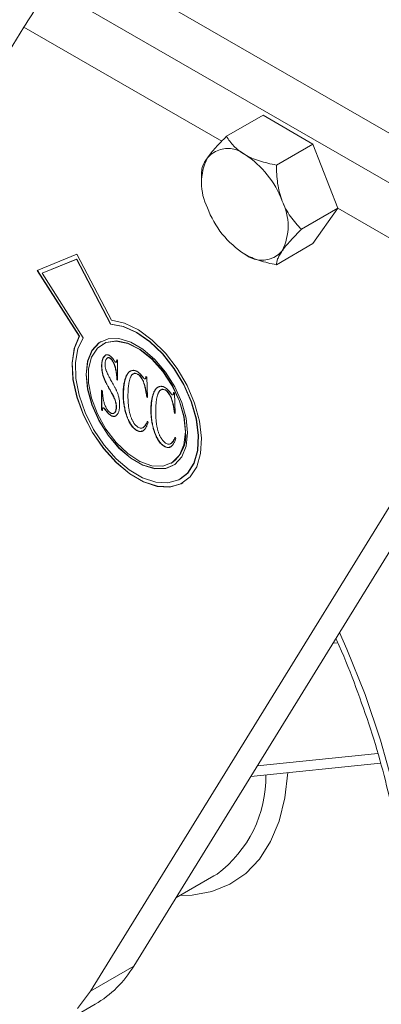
# Model space of a CAD drawing. Header units: inches. Extents: x 0.6 to 16.3, y 0.2 to 11.5.
# Tile 15 of 20: x 12.545 to 13.137, y 7.451 to 9.065. Entities that reach past the tile are written whole.
import ezdxf

# ---------------------------------------------------------------- set-up
doc = ezdxf.new("R2010")
doc.units = ezdxf.units.IN
doc.header["$MEASUREMENT"] = 0

msp = doc.modelspace()

# ---------------------------------------------------------------- linework, layer by layer
at = {"color": 7, "linetype": 'Continuous', "lineweight": 15}
for p, q in [((12.0968938, 9.48699316), (13.46160989, 8.69915933)), ((12.0968938, 9.40533908), (13.46160989, 8.61750525)), ((12.55186292, 9.05281644), (12.03488279, 8.21416514)), ((12.55186292, 9.05281644), (12.87589892, 8.86575444)), ((12.88371628, 8.87388472), (12.94348798, 8.90839018)), ((13.02513764, 8.86125484), (12.94348798, 8.90839018)), ((12.96536594, 8.82674937), (13.02513764, 8.86125484)), ((13.06596247, 8.75603308), (13.02513764, 8.86125484)), ((12.84289145, 8.81579831), (12.84289145, 8.80316843)), ((13.00619077, 8.72152762), (13.06596247, 8.75603308)), ((13.02513764, 8.69794668), (13.06596247, 8.75603308)), ((13.06596247, 8.75603308), (13.35049842, 8.59177398)), ((12.96536594, 8.66344121), (13.02513764, 8.69794668)), ((12.63864627, 8.68075666), (12.57355518, 8.65408654)), ((12.63864627, 8.68075666), (12.69513608, 8.57239203)), ((12.63807544, 8.67246648), (12.58171203, 8.6493724)), ((12.63842899, 8.67267058), (12.58206558, 8.6495765)), ((12.63842899, 8.67267058), (12.63807544, 8.67246648)), ((12.63807544, 8.67246648), (12.6937013, 8.56575918)), ((12.63842899, 8.67267058), (12.69405485, 8.56596328)), ((12.57355518, 8.65408654), (12.64247344, 8.54612191)), ((12.57393871, 8.65424369), (12.64282699, 8.54632602)), ((12.58206558, 8.6495765), (12.58171203, 8.6493724)), ((12.58171203, 8.6493724), (12.6491715, 8.54369304)), ((12.7316613, 7.51400178), (13.42120909, 8.63259438)), ((12.66095063, 7.47318137), (13.35049842, 8.59177398)), ((12.69405485, 8.56596328), (12.6937013, 8.56575918)), ((12.64282699, 8.54632602), (12.64247344, 8.54612191)), ((12.68093356, 8.53333644), (12.68058001, 8.53313234)), ((12.69276352, 8.51071195), (12.69240997, 8.51050785)), ((12.70292671, 8.50357499), (12.70336865, 8.50383012)), ((12.70416688, 8.50765237), (12.70530178, 8.5069972)), ((12.70530178, 8.5069972), (12.70530178, 8.47423353)), ((12.67955251, 8.49747214), (12.67919896, 8.49726804)), ((12.70452043, 8.4750928), (12.70416688, 8.4748887)), ((12.70530178, 8.47423353), (12.70416688, 8.4748887)), ((12.70530178, 8.47464173), (12.70452043, 8.4750928)), ((12.738408, 8.48436195), (12.73805444, 8.48415785)), ((12.75018352, 8.47637056), (12.75062546, 8.47662569)), ((12.75056164, 8.47663299), (12.75094516, 8.47687868)), ((12.75094516, 8.47687868), (12.7505916, 8.47667458)), ((12.7518329, 8.48013536), (12.75296781, 8.47948019)), ((12.75296781, 8.47948019), (12.75410272, 8.44606135)), ((12.67919896, 8.45784925), (12.68033387, 8.45719408)), ((12.67919896, 8.42508558), (12.67919896, 8.45784925)), ((12.67955251, 8.42528968), (12.67955251, 8.45764514)), ((12.78380421, 8.45815528), (12.78345066, 8.45795118)), ((12.69936016, 8.44680293), (12.69900661, 8.44659883)), ((12.71473458, 8.45203632), (12.71438103, 8.45183222)), ((12.75332136, 8.44692062), (12.75296781, 8.44671652)), ((12.75410272, 8.44606135), (12.75296781, 8.44671652)), ((12.75408858, 8.44647772), (12.75332136, 8.44692062)), ((12.79557973, 8.45016388), (12.79602167, 8.45041901)), ((12.79595785, 8.45042631), (12.79634137, 8.450672)), ((12.79634137, 8.450672), (12.79598782, 8.4504679)), ((12.79722912, 8.45392868), (12.79836402, 8.45327351)), ((12.79836402, 8.45327351), (12.79949893, 8.41985468)), ((12.67955251, 8.42528968), (12.67919896, 8.42508558)), ((12.68033387, 8.42443041), (12.67919896, 8.42508558)), ((12.68068742, 8.42463451), (12.67955251, 8.42528968)), ((12.68178782, 8.42883132), (12.68134588, 8.42857619)), ((12.6827267, 8.42869944), (12.68237315, 8.42849534)), ((12.70338553, 8.43088221), (12.70303197, 8.43067811)), ((12.7601308, 8.42582965), (12.75977724, 8.42562555)), ((12.69111436, 8.41922948), (12.69076081, 8.41902538)), ((12.69482054, 8.41647563), (12.69446698, 8.41627153)), ((12.71934513, 8.41941643), (12.71899158, 8.41921233)), ((12.75410272, 8.40674495), (12.75523762, 8.40477923)), ((12.79871758, 8.42071394), (12.79836402, 8.42050984)), ((12.79949893, 8.41985468), (12.79836402, 8.42050984)), ((12.79948479, 8.42027104), (12.79871758, 8.42071394)), ((12.73681204, 8.39223446), (12.73645848, 8.39203036)), ((12.76474135, 8.39320975), (12.76438779, 8.39300565)), ((12.79949893, 8.38053827), (12.80063383, 8.37857256)), ((12.78220825, 8.36602778), (12.7818547, 8.36582368)), ((12.79307087, 8.33827134), (12.79342442, 8.33847545)), ((12.80806965, 8.31228988), (12.8084232, 8.31249398)), ((13.06576926, 8.04404817), (13.05790396, 8.04323648)), ((12.93399499, 7.84222988), (13.13118818, 7.86257994)), ((12.92326802, 7.82482846), (13.13585004, 7.84676663)), ((12.86299129, 7.66183175), (12.86808207, 7.66491845)), ((12.80057997, 7.62580245), (12.86299129, 7.66183175)), ((12.66095063, 7.47318137), (12.7316613, 7.51400178)), ((12.59789639, 7.41064883), (12.66860707, 7.45146923))]:
    msp.add_line(p, q, dxfattribs=at)
at = {"color": 7, "linetype": 'Continuous', "lineweight": 15, "flags": 128}
for points in [[(12.64247344, 8.54612191), (12.63430764, 8.52629919), (12.63086376, 8.50230359), (12.63230043, 8.47524034), (12.63855148, 8.44635597), (12.64932899, 8.41698087), (12.66413654, 8.38846805), (12.68229212, 8.3621308), (12.70295948, 8.3391822), (12.72518669, 8.32067925), (12.74794997, 8.3074742), (12.77020086, 8.30017526), (12.7909145, 8.29911861), (12.80913682, 8.30435293), (12.8240285, 8.31563713), (12.83490365, 8.33245145), (12.84126136, 8.35402144), (12.84280879, 8.3793536), (12.83947468, 8.40728114), (12.83141258, 8.43651772), (12.81899384, 8.46571672), (12.80279046, 8.49353325), (12.78354876, 8.51868609), (12.762155, 8.54001671), (12.73959457, 8.55654263), (12.7169066, 8.56750267), (12.69513608, 8.57239203)], [(12.6491715, 8.54369304), (12.64049473, 8.52544184), (12.63638178, 8.50293907), (12.6370275, 8.47725083), (12.6424013, 8.44959414), (12.65224859, 8.42127929), (12.66610283, 8.39364772), (12.68330767, 8.36800854), (12.70304799, 8.34557642), (12.72438857, 8.32741414), (12.74631836, 8.31438215), (12.76779841, 8.30709787), (12.78781107, 8.30590639), (12.80540821, 8.31086418), (12.81975614, 8.32173633), (12.83017509, 8.33800778), (12.83617147, 8.35890764), (12.83746117, 8.38344573), (12.83398311, 8.41045954), (12.82590205, 8.43866924), (12.81360085, 8.46673836), (12.79766229, 8.49333707), (12.7788415, 8.51720523), (12.75803014, 8.53721204), (12.73621417, 8.55240964), (12.71442715, 8.56207804), (12.6937013, 8.56575918)], [(12.8084232, 8.31249398), (12.82010969, 8.32194044), (12.83052865, 8.33821188), (12.83652502, 8.35911174), (12.83781473, 8.38364983), (12.83433666, 8.41066364), (12.8262556, 8.43887334), (12.8139544, 8.46694246), (12.79801585, 8.49354117), (12.77919506, 8.51740933), (12.75838369, 8.53741614), (12.73656772, 8.55261375), (12.71478071, 8.56228215), (12.69405485, 8.56596328)], [(12.64282699, 8.54632602), (12.63466119, 8.52650329), (12.63121731, 8.50250769), (12.63265398, 8.47544444), (12.63890503, 8.44656007), (12.64968254, 8.41718497), (12.6644901, 8.38867215), (12.68264567, 8.3623349), (12.70331303, 8.3393863), (12.72554024, 8.32088336), (12.74830352, 8.3076783), (12.77055442, 8.30037936), (12.79126805, 8.29932271), (12.80949037, 8.30455703), (12.8121729, 8.30599861)], [(12.81986136, 8.38776622), (12.81744849, 8.41210636), (12.8103501, 8.43781779), (12.79897872, 8.46340624), (12.78399522, 8.48738461), (12.76627038, 8.50835937), (12.74683431, 8.52511154), (12.72681656, 8.53666754), (12.70738049, 8.54235578), (12.68965566, 8.54184568), (12.67467215, 8.53516689), (12.66330078, 8.52270755), (12.65620239, 8.50519176), (12.65378951, 8.48363746), (12.65620239, 8.45929732), (12.66330078, 8.4335859), (12.67467215, 8.40799744), (12.68965566, 8.38401907), (12.70738049, 8.36304431), (12.72681656, 8.34629214), (12.74683431, 8.33473614), (12.76627038, 8.3290479), (12.78399522, 8.329558), (12.79897872, 8.33623679), (12.8103501, 8.34869613), (12.81744849, 8.36621193), (12.81986136, 8.38776622)], [(12.6784685, 8.53760652), (12.67502571, 8.53537099), (12.66365433, 8.52291165), (12.65655594, 8.50539586), (12.65414307, 8.48384156), (12.65655594, 8.45950142), (12.66365433, 8.43379), (12.67502571, 8.40820155), (12.69000921, 8.38422317), (12.70773405, 8.36324841), (12.72717012, 8.34649625), (12.74718786, 8.33494024), (12.76662393, 8.329252), (12.78434877, 8.3297621), (12.79588948, 8.33420537)], [(12.81637495, 8.38977888), (12.81387576, 8.4140665), (12.80653521, 8.43971355), (12.79481454, 8.46510852), (12.7794502, 8.48865576), (12.76140759, 8.50887572), (12.74182039, 8.52449789), (12.72191934, 8.53454068), (12.7029549, 8.53837306), (12.68611867, 8.53575423), (12.67246853, 8.52684874), (12.66286217, 8.51221616), (12.6579032, 8.4927759), (12.6579032, 8.46974946), (12.66286217, 8.44458369), (12.67246853, 8.41885985), (12.68611867, 8.39419424), (12.7029549, 8.37213671), (12.72191934, 8.35407321), (12.74182039, 8.34113874), (12.76140759, 8.33414602), (12.7794502, 8.33353442), (12.79481454, 8.33934237), (12.80653521, 8.35120495), (12.81387576, 8.36837678), (12.81637495, 8.38977888)], [(12.8167285, 8.38998299), (12.81422931, 8.4142706), (12.80688876, 8.43991765), (12.79516809, 8.46531262), (12.77980375, 8.48885987), (12.76176114, 8.50907982), (12.74217395, 8.52470199), (12.7222729, 8.53474478), (12.70330846, 8.53857716), (12.68647222, 8.53595833), (12.68093356, 8.53333644)], [(13.06876838, 8.06086087), (13.08082571, 8.03330743), (13.11038698, 7.95900514), (13.13575415, 7.88450058), (13.15675396, 7.8103027)], [(12.98377714, 7.83107292), (12.97914856, 7.78963017), (12.96980176, 7.75177122), (12.95588793, 7.71821847), (12.93762131, 7.68948853), (12.91528314, 7.66602377), (12.88921738, 7.64818548), (12.85982535, 7.6362483), (12.82755961, 7.63039605), (12.80756207, 7.62983313)], [(12.63975454, 7.44473558), (12.66095063, 7.47318137)]]:
    msp.add_lwpolyline(points, dxfattribs=at)
at = {"color": 7, "linetype": 'Continuous', "lineweight": 15}
for centre, radius, start, end in [((12.88578336, 8.8099514), 0.0439697, 50.75183192, 139.46720414), ((12.83082776, 8.71476021), 0.15347659, 20.22711379, 57.36202941), ((12.93402425, 8.79769953), 0.09129676, 153.43642951, 206.56357049), ((12.89318002, 8.72699651), 0.09129676, 333.43642951, 26.56357049), ((12.9963765, 8.80993584), 0.15347659, 200.22711379, 237.36202941), ((12.94142091, 8.71474464), 0.0439697, 230.75183192, 319.46720414), ((12.76297208, 8.38327893), 0.05417285, 304.20343143, 7.10874897), ((12.7490763, 7.82454861), 0.19910842, 306.70487258, 0.81989444), ((12.57804729, 7.60584094), 0.17897401, 300.3973604, 329.12662735)]:
    msp.add_arc(centre, radius, start, end, dxfattribs=at)
for points, knots in [([(12.55186292, 9.05281644), (12.56037489, 9.06618533), (12.57312853, 9.08621619), (12.5912465, 9.10892434), (12.59727227, 9.11647674)], [0, 0, 0, 0, 0.6674147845, 1, 1, 1, 1]), ([(12.88371628, 8.87388472), (12.87731437, 8.86748246), (12.87132099, 8.86125479), (12.86332622, 8.85233861), (12.86082894, 8.8494382), (12.85624788, 8.84381407), (12.85415268, 8.84107028), (12.85236489, 8.83852657)], [0, 0, 0, 0, 0.5, 0.5, 0.75, 0.75, 1, 1, 1, 1]), ([(12.88371628, 8.87388472), (12.88688014, 8.86840534), (12.89076972, 8.86295574), (12.89806778, 8.8553834), (12.90074963, 8.85295013), (12.90671081, 8.8483014), (12.91002018, 8.84606992), (12.91360213, 8.8440021)], [0, 0, 0, 0, 0.5, 0.5, 0.75, 0.75, 1, 1, 1, 1]), ([(12.91360213, 8.8440021), (12.92077433, 8.83986168), (12.92886725, 8.83646508), (12.94206382, 8.83222427), (12.94665905, 8.83094722), (12.95592914, 8.8286702), (12.96062502, 8.82766166), (12.96536594, 8.82674937)], [0, 0, 0, 0, 0.5, 0.5, 0.75, 0.75, 1, 1, 1, 1]), ([(12.85236489, 8.83852657), (12.84881435, 8.83347479), (12.84640997, 8.82913573), (12.84343985, 8.8216009), (12.84289145, 8.81850169), (12.84289145, 8.81579831)], [0, 0, 0, 0, 0.5, 0.5, 1, 1, 1, 1]), ([(12.97483938, 8.76782356), (12.97128884, 8.77697469), (12.96888446, 8.78659705), (12.96591434, 8.80659766), (12.96536594, 8.81666305), (12.96536594, 8.82674937)], [0, 0, 0, 0, 0.5, 0.5, 1, 1, 1, 1]), ([(13.00619077, 8.72152762), (12.99978886, 8.72792987), (12.99379548, 8.73479651), (12.98580071, 8.74622786), (12.98330343, 8.75022887), (12.97872236, 8.75870093), (12.97662717, 8.76321571), (12.97483938, 8.76782356)], [0, 0, 0, 0, 0.5, 0.5, 0.75, 0.75, 1, 1, 1, 1]), ([(12.97483938, 8.68616947), (12.97838991, 8.69122125), (12.98296586, 8.69681394), (12.99376272, 8.70886705), (12.99979627, 8.71513277), (13.00619077, 8.72152762)], [0, 0, 0, 0, 0.5, 0.5, 1, 1, 1, 1]), ([(12.91360213, 8.68069394), (12.92077433, 8.67655352), (12.92886725, 8.67315692), (12.94206382, 8.66891611), (12.94665905, 8.66763906), (12.95592914, 8.66536204), (12.96062502, 8.6643535), (12.96536594, 8.66344121)], [0, 0, 0, 0, 0.5, 0.5, 0.75, 0.75, 1, 1, 1, 1]), ([(12.96536594, 8.66344121), (12.96536594, 8.66614772), (12.96591936, 8.66923497), (12.9680978, 8.67479345), (12.96905105, 8.67680251), (12.97151769, 8.68120602), (12.97305158, 8.68362577), (12.97483938, 8.68616947)], [0, 0, 0, 0, 0.5, 0.5, 0.75, 0.75, 1, 1, 1, 1]), ([(12.67919896, 8.49726804), (12.67920706, 8.4980966), (12.67922294, 8.49972242), (12.67941078, 8.50201982), (12.67969047, 8.50417641), (12.68007951, 8.50618154), (12.68057254, 8.50804198), (12.68119966, 8.50972844), (12.68192366, 8.51128641), (12.68276437, 8.51266493), (12.68369486, 8.5138332), (12.68467885, 8.51478133), (12.68576001, 8.51541073), (12.68686974, 8.51583317), (12.68806172, 8.51595633), (12.68931435, 8.51582002), (12.69064199, 8.51537995), (12.69154574, 8.5149115), (12.69200211, 8.51467494)], [0, 0, 0, 0, 0.078756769, 0.1545382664, 0.2281904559, 0.299952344, 0.3694589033, 0.4378327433, 0.5052002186, 0.5721677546, 0.6362658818, 0.6956417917, 0.7508599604, 0.8031693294, 0.8526430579, 0.9012976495, 0.9501572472, 1, 1, 1, 1]), ([(12.67955251, 8.49747214), (12.67978857, 8.50280483), (12.68009145, 8.50964737), (12.68365413, 8.51300583), (12.68444026, 8.51374689)], [0, 0, 0, 0, 0.7793435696, 1, 1, 1, 1]), ([(12.69240997, 8.51050785), (12.69188065, 8.51075806), (12.69081732, 8.5112607), (12.68933038, 8.51118564), (12.68802266, 8.51047654), (12.68692998, 8.50913879), (12.68603328, 8.50737309), (12.68534737, 8.50527654), (12.68496116, 8.5028378), (12.6849031, 8.50104819), (12.68487349, 8.50013539)], [0, 0, 0, 0, 0.0975824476, 0.1960275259, 0.3060311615, 0.4323834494, 0.5686059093, 0.7074962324, 0.8508063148, 1, 1, 1, 1]), ([(12.69276352, 8.51071195), (12.69209223, 8.51100389), (12.69074687, 8.51158899), (12.68918207, 8.5113193), (12.68862647, 8.51054785), (12.68841474, 8.51025387)], [0, 0, 0, 0, 0.3813261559, 0.7642358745, 1, 1, 1, 1]), ([(12.69200211, 8.51467494), (12.69259711, 8.51428321), (12.69383, 8.51347151), (12.69568512, 8.51170149), (12.69756494, 8.50945629), (12.69876334, 8.50774666), (12.69939673, 8.50684307)], [0, 0, 0, 0, 0.2187634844, 0.453299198, 0.7110507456, 1, 1, 1, 1]), ([(12.70416688, 8.4748887), (12.70406507, 8.47653212), (12.70387207, 8.4796476), (12.70343763, 8.48414402), (12.70287923, 8.48820073), (12.70220193, 8.49185563), (12.70141868, 8.4951812), (12.70042648, 8.49826796), (12.69932549, 8.50113671), (12.69805252, 8.50375558), (12.69669594, 8.50604477), (12.69532629, 8.50800557), (12.69387109, 8.509512), (12.69288708, 8.51018267), (12.69240997, 8.51050785)], [0, 0, 0, 0, 0.138902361, 0.2633208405, 0.37358966, 0.4699796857, 0.5565944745, 0.6364501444, 0.7110591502, 0.7807706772, 0.8444968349, 0.9006170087, 0.9518132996, 1, 1, 1, 1]), ([(12.70452043, 8.4750928), (12.70441863, 8.47673622), (12.70422563, 8.47985171), (12.70379118, 8.48434812), (12.70323279, 8.48840484), (12.70255549, 8.49205973), (12.70177223, 8.4953853), (12.70078003, 8.49847206), (12.69967904, 8.50134081), (12.69840607, 8.50395968), (12.69704949, 8.50624887), (12.69567985, 8.50820967), (12.69422464, 8.5097161), (12.69324063, 8.51038677), (12.69276352, 8.51071195)], [0, 0, 0, 0, 0.138902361, 0.2633208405, 0.37358966, 0.4699796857, 0.5565944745, 0.6364501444, 0.7110591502, 0.7807706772, 0.8444968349, 0.9006170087, 0.9518132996, 1, 1, 1, 1]), ([(12.69939673, 8.50684307), (12.69966957, 8.50643081), (12.7001598, 8.50569008), (12.70087928, 8.50477986), (12.70143339, 8.50407743), (12.70178825, 8.50380913), (12.70193253, 8.50370004)], [0, 0, 0, 0, 0.3552210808, 0.6382427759, 0.8529070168, 1, 1, 1, 1]), ([(12.70193253, 8.50370004), (12.70220779, 8.50359663), (12.70278896, 8.50337829), (12.70330357, 8.50384553), (12.70360002, 8.50450669), (12.70382356, 8.50530127), (12.70401179, 8.50637821), (12.70411168, 8.50719887), (12.70416688, 8.50765237)], [0, 0, 0, 0, 0.1487727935, 0.3141151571, 0.4273753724, 0.579260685, 0.7675009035, 1, 1, 1, 1]), ([(12.70330135, 8.50385019), (12.70336047, 8.50386917), (12.70378194, 8.50400453), (12.7041862, 8.50550152), (12.70438678, 8.50691479), (12.70452043, 8.50785647)], [0, 0, 0, 0, 0.0516318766, 0.3680859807, 1, 1, 1, 1]), ([(12.69900661, 8.44659883), (12.69887216, 8.44687583), (12.69856515, 8.44750836), (12.69800458, 8.4485659), (12.69732545, 8.44985207), (12.69649508, 8.45135989), (12.69555067, 8.45309356), (12.69443668, 8.45503834), (12.69322142, 8.45722325), (12.69189176, 8.45956129), (12.6905301, 8.46193002), (12.68928426, 8.46423981), (12.68810711, 8.46638699), (12.6870388, 8.46838707), (12.68610959, 8.47024896), (12.68523797, 8.47194532), (12.68452649, 8.47351394), (12.68366119, 8.47539534), (12.68275261, 8.47767175), (12.68183844, 8.48039106), (12.68100751, 8.48313534), (12.68035641, 8.48590649), (12.6798404, 8.48870899), (12.67947529, 8.4915412), (12.67923182, 8.49442391), (12.67921008, 8.49630528), (12.67919896, 8.49726804)], [0, 0, 0, 0, 0.0161472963, 0.0368728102, 0.0625229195, 0.0921625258, 0.1267341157, 0.1656072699, 0.2091125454, 0.2572391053, 0.3059825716, 0.3516748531, 0.3942850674, 0.4338473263, 0.4700984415, 0.5032795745, 0.5335576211, 0.560791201, 0.6122654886, 0.6637730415, 0.7161907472, 0.769308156, 0.8240141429, 0.8806011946, 0.9388995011, 1, 1, 1, 1]), ([(12.69936016, 8.44680293), (12.69922572, 8.44707993), (12.69891871, 8.44771246), (12.69835814, 8.44877), (12.697679, 8.45005617), (12.69684863, 8.45156399), (12.69590422, 8.45329766), (12.69479023, 8.45524244), (12.69357498, 8.45742735), (12.69224532, 8.45976539), (12.69088365, 8.46213412), (12.68963782, 8.46444391), (12.68846066, 8.46659109), (12.68739236, 8.46859117), (12.68646314, 8.47045306), (12.68559152, 8.47214942), (12.68488004, 8.47371804), (12.68401474, 8.47559944), (12.68310616, 8.47787585), (12.68219199, 8.48059516), (12.68136107, 8.48333944), (12.68070997, 8.48611059), (12.68019396, 8.4889131), (12.67982885, 8.4917453), (12.67958537, 8.49462802), (12.67956364, 8.49650938), (12.67955251, 8.49747214)], [0, 0, 0, 0, 0.0161472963, 0.0368728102, 0.0625229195, 0.0921625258, 0.1267341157, 0.1656072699, 0.2091125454, 0.2572391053, 0.3059825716, 0.3516748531, 0.3942850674, 0.4338473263, 0.4700984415, 0.5032795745, 0.5335576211, 0.560791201, 0.6122654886, 0.6637730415, 0.7161907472, 0.769308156, 0.8240141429, 0.8806011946, 0.9388995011, 1, 1, 1, 1]), ([(12.68487349, 8.50013539), (12.68488859, 8.49940849), (12.68491807, 8.49798918), (12.68520679, 8.49576924), (12.68560572, 8.49357105), (12.68604172, 8.49208388), (12.68625665, 8.49135076)], [0, 0, 0, 0, 0.2625273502, 0.5125948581, 0.7597269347, 1, 1, 1, 1]), ([(12.68625665, 8.49135076), (12.68644525, 8.49078057), (12.68684779, 8.48956357), (12.68762995, 8.48763005), (12.68853668, 8.4854779), (12.68967943, 8.48313898), (12.69093157, 8.48057002), (12.69239039, 8.47780348), (12.69400155, 8.47481561), (12.69516042, 8.47277323), (12.69576149, 8.47171393)], [0, 0, 0, 0, 0.0850218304, 0.1814697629, 0.2891364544, 0.4077586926, 0.5373653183, 0.6802276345, 0.8341462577, 1, 1, 1, 1]), ([(12.71438103, 8.45183222), (12.71441801, 8.45407873), (12.71449056, 8.45848668), (12.7150753, 8.46468354), (12.71599566, 8.47040713), (12.71711606, 8.47475042), (12.71817955, 8.47792738), (12.71905371, 8.48008261), (12.7199654, 8.48206957), (12.72098134, 8.48381649), (12.72205954, 8.48537239), (12.72321633, 8.48670903), (12.72441947, 8.48787742), (12.72571242, 8.4888028), (12.72706013, 8.48952158), (12.72843895, 8.4900379), (12.72984655, 8.49034573), (12.73129013, 8.49041974), (12.73276991, 8.49027151), (12.73428375, 8.48988008), (12.73582124, 8.48932242), (12.73685915, 8.48876071), (12.73738059, 8.4884785)], [0, 0, 0, 0, 0.11017128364, 0.21617156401, 0.3188435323, 0.41818917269, 0.46633005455, 0.51240682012, 0.55639138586, 0.59866330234, 0.6392248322, 0.67822688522, 0.71563828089, 0.75204987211, 0.78700020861, 0.82046329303, 0.85220049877, 0.88277257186, 0.91252038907, 0.9418136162, 0.97076691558, 1, 1, 1, 1]), ([(12.71473458, 8.45203632), (12.71548116, 8.46179356), (12.71660074, 8.47642561), (12.7231458, 8.48831815), (12.72752768, 8.48945292), (12.72830915, 8.4896553)], [0, 0, 0, 0, 0.6218703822, 0.9325639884, 1, 1, 1, 1]), ([(12.73738059, 8.4884785), (12.73820112, 8.48795953), (12.73985651, 8.48691252), (12.74230479, 8.4846734), (12.74474647, 8.48202703), (12.74625048, 8.4799624), (12.74702729, 8.47889603)], [0, 0, 0, 0, 0.2356834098, 0.475488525, 0.7290929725, 1, 1, 1, 1]), ([(12.69576149, 8.47171393), (12.69625356, 8.47085131), (12.69720268, 8.46918748), (12.69855031, 8.46677087), (12.69977568, 8.4645292), (12.70087193, 8.46246598), (12.70185049, 8.46058112), (12.70272652, 8.45888395), (12.70344529, 8.45735139), (12.70429062, 8.45555548), (12.70517515, 8.45337201), (12.70610879, 8.4507168), (12.70687985, 8.44796783), (12.70752566, 8.44514912), (12.70806476, 8.4422904), (12.70842667, 8.43945128), (12.70867186, 8.43662279), (12.70869488, 8.43479521), (12.7087065, 8.4338731)], [0, 0, 0, 0, 0.0694775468, 0.1340090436, 0.1936086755, 0.2482944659, 0.2976447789, 0.3424967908, 0.3821480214, 0.4168892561, 0.482289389, 0.5497666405, 0.6201392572, 0.6935773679, 0.7687552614, 0.8446124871, 0.9215997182, 1, 1, 1, 1]), ([(12.73805444, 8.48415785), (12.73732624, 8.48452536), (12.73586443, 8.4852631), (12.73374927, 8.48552807), (12.73175692, 8.48517125), (12.73024517, 8.4843263), (12.72912131, 8.48331754), (12.72827715, 8.48237354), (12.72752944, 8.48117108), (12.72679197, 8.47980424), (12.72611348, 8.47822317), (12.72546905, 8.47645164), (12.72488764, 8.47446925), (12.72435938, 8.47227972), (12.72388552, 8.46989537), (12.72345497, 8.46733226), (12.72310423, 8.46456977), (12.72282522, 8.4616022), (12.72259232, 8.45845317), (12.72243469, 8.45509577), (12.72234966, 8.45154649), (12.72233357, 8.44910481), (12.72232537, 8.44786037)], [0, 0, 0, 0, 0.04739270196, 0.09513765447, 0.14619895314, 0.20214844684, 0.23264684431, 0.26518665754, 0.29989909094, 0.33701684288, 0.37736473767, 0.41983830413, 0.4652702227, 0.51375655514, 0.56499838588, 0.61867624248, 0.67516619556, 0.73415196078, 0.79648923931, 0.86141878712, 0.92937022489, 1, 1, 1, 1]), ([(12.738408, 8.48436195), (12.73647283, 8.48506975), (12.73291327, 8.48637167), (12.73071332, 8.48436271), (12.72970939, 8.48344593)], [0, 0, 0, 0, 0.5436548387, 1, 1, 1, 1]), ([(12.75296781, 8.44671652), (12.75280001, 8.44805087), (12.75247633, 8.45062471), (12.75185298, 8.45441219), (12.75124021, 8.45793891), (12.75051644, 8.46124542), (12.74978824, 8.46430141), (12.74897017, 8.46713097), (12.74810657, 8.46972757), (12.74718507, 8.47209922), (12.74619831, 8.47425373), (12.74519013, 8.47622706), (12.74412115, 8.47801219), (12.74301765, 8.47963866), (12.74184167, 8.48105777), (12.74061352, 8.48227661), (12.73935195, 8.48335698), (12.73848772, 8.48389042), (12.73805444, 8.48415785)], [0, 0, 0, 0, 0.1035890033, 0.1998135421, 0.2896578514, 0.3724096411, 0.4484710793, 0.5184032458, 0.5822942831, 0.6404931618, 0.6939199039, 0.743586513, 0.7903130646, 0.8342404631, 0.8766878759, 0.9175940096, 0.9586867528, 1, 1, 1, 1]), ([(12.75332136, 8.44692062), (12.75315356, 8.44825497), (12.75282988, 8.45082881), (12.75220653, 8.45461629), (12.75159376, 8.45814302), (12.75086999, 8.46144952), (12.75014179, 8.46450551), (12.74932373, 8.46733508), (12.74846012, 8.46993167), (12.74753862, 8.47230332), (12.74655186, 8.47445783), (12.74554369, 8.47643117), (12.7444747, 8.47821629), (12.7433712, 8.47984276), (12.74219522, 8.48126187), (12.74096708, 8.48248071), (12.73970551, 8.48356109), (12.73884127, 8.48409452), (12.738408, 8.48436195)], [0, 0, 0, 0, 0.1035890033, 0.1998135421, 0.2896578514, 0.3724096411, 0.4484710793, 0.5184032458, 0.5822942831, 0.6404931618, 0.6939199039, 0.743586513, 0.7903130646, 0.8342404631, 0.8766878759, 0.9175940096, 0.9586867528, 1, 1, 1, 1]), ([(12.74702729, 8.47889603), (12.74724433, 8.47859015), (12.74763586, 8.47803835), (12.74818025, 8.47732981), (12.74863151, 8.47681313), (12.74891144, 8.47660121), (12.74903111, 8.47651061)], [0, 0, 0, 0, 0.3497691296, 0.6309919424, 0.8422455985, 1, 1, 1, 1]), ([(12.74903111, 8.47651061), (12.74933208, 8.47639069), (12.74997118, 8.47613606), (12.75037693, 8.47648825), (12.7505916, 8.47667458)], [0, 0, 0, 0, 0.4709425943, 1, 1, 1, 1]), ([(12.7505916, 8.47667458), (12.75073547, 8.47686002), (12.75104029, 8.47725295), (12.75135275, 8.47806543), (12.75165229, 8.47900891), (12.75177045, 8.47974583), (12.7518329, 8.48013536)], [0, 0, 0, 0, 0.2124008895, 0.4500395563, 0.7092993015, 1, 1, 1, 1]), ([(12.75094516, 8.47687868), (12.75108902, 8.47706413), (12.75139385, 8.47745705), (12.7517063, 8.47826953), (12.75200585, 8.47921302), (12.752124, 8.47994993), (12.75218646, 8.48033946)], [0, 0, 0, 0, 0.2124008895, 0.4500395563, 0.7092993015, 1, 1, 1, 1]), ([(12.68033387, 8.45719408), (12.68040813, 8.45627037), (12.68055158, 8.45448594), (12.68080173, 8.45187731), (12.68106443, 8.44943814), (12.68134777, 8.4471579), (12.6816501, 8.44503783), (12.68195912, 8.44307256), (12.68232146, 8.44125714), (12.68277431, 8.43909173), (12.6835034, 8.43652296), (12.68451067, 8.43354138), (12.68577393, 8.43067689), (12.68716715, 8.42797026), (12.6887103, 8.42551325), (12.6903741, 8.4234187), (12.69211841, 8.42169059), (12.69332131, 8.42090816), (12.69391727, 8.42052052)], [0, 0, 0, 0, 0.0742605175, 0.1434581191, 0.2081802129, 0.2678822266, 0.3231589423, 0.3740445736, 0.4207202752, 0.4624179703, 0.5396453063, 0.6139279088, 0.6857313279, 0.7559945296, 0.8225927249, 0.8836932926, 0.9423783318, 1, 1, 1, 1]), ([(12.75977724, 8.42562555), (12.75981422, 8.42787205), (12.75988678, 8.43228), (12.76047151, 8.43847686), (12.76139187, 8.44420046), (12.76251228, 8.44854374), (12.76357577, 8.4517207), (12.76444993, 8.45387594), (12.76536161, 8.45586289), (12.76637755, 8.45760981), (12.76745576, 8.45916571), (12.76861254, 8.46050235), (12.76981568, 8.46167074), (12.77110864, 8.46259612), (12.77245635, 8.4633149), (12.77383516, 8.46383123), (12.77524276, 8.46413905), (12.77668635, 8.46421307), (12.77816613, 8.46406483), (12.77967996, 8.4636734), (12.78121745, 8.46311575), (12.78225536, 8.46255403), (12.78277681, 8.46227182)], [0, 0, 0, 0, 0.11017128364, 0.21617156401, 0.3188435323, 0.41818917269, 0.46633005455, 0.51240682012, 0.55639138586, 0.59866330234, 0.6392248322, 0.67822688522, 0.71563828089, 0.75204987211, 0.78700020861, 0.82046329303, 0.85220049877, 0.88277257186, 0.91252038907, 0.9418136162, 0.97076691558, 1, 1, 1, 1]), ([(12.7601308, 8.42582965), (12.76087738, 8.43558688), (12.76199696, 8.45021894), (12.76854201, 8.46211148), (12.7729239, 8.46324625), (12.77370537, 8.46344862)], [0, 0, 0, 0, 0.6218703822, 0.9325639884, 1, 1, 1, 1]), ([(12.78345066, 8.45795118), (12.78272246, 8.45831868), (12.78126064, 8.45905642), (12.77914549, 8.45932139), (12.77715313, 8.45896458), (12.77564139, 8.45811963), (12.77451752, 8.45711087), (12.77367336, 8.45616686), (12.77292566, 8.4549644), (12.77218819, 8.45359756), (12.7715097, 8.45201649), (12.77086527, 8.45024496), (12.77028386, 8.44826257), (12.7697556, 8.44607304), (12.76928173, 8.4436887), (12.76885118, 8.44112559), (12.76850045, 8.43836309), (12.76822143, 8.43539552), (12.76798854, 8.43224649), (12.76783091, 8.4288891), (12.76774587, 8.42533982), (12.76772978, 8.42289813), (12.76772158, 8.4216537)], [0, 0, 0, 0, 0.047392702, 0.0951376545, 0.1461989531, 0.2021484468, 0.2326468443, 0.2651866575, 0.2998990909, 0.3370168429, 0.3773647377, 0.4198383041, 0.4652702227, 0.5137565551, 0.5649983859, 0.6186762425, 0.6751661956, 0.7341519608, 0.7964892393, 0.8614187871, 0.9293702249, 1, 1, 1, 1]), ([(12.78380421, 8.45815528), (12.78186904, 8.45886307), (12.77830948, 8.46016499), (12.77610954, 8.45815603), (12.7751056, 8.45723926)], [0, 0, 0, 0, 0.5436548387, 1, 1, 1, 1]), ([(12.78277681, 8.46227182), (12.78359733, 8.46175286), (12.78525272, 8.46070585), (12.787701, 8.45846673), (12.79014269, 8.45582036), (12.79164669, 8.45375572), (12.7924235, 8.45268935)], [0, 0, 0, 0, 0.2356834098, 0.475488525, 0.7290929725, 1, 1, 1, 1]), ([(12.79836402, 8.42050984), (12.79819622, 8.42184419), (12.79787255, 8.42441803), (12.79724919, 8.42820552), (12.79663642, 8.43173224), (12.79591265, 8.43503874), (12.79518445, 8.43809474), (12.79436639, 8.4409243), (12.79350278, 8.44352089), (12.79258128, 8.44589254), (12.79159452, 8.44804705), (12.79058635, 8.45002039), (12.78951736, 8.45180551), (12.78841387, 8.45343198), (12.78723788, 8.45485109), (12.78600974, 8.45606993), (12.78474817, 8.45715031), (12.78388393, 8.45768374), (12.78345066, 8.45795118)], [0, 0, 0, 0, 0.1035890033, 0.1998135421, 0.2896578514, 0.3724096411, 0.4484710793, 0.5184032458, 0.5822942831, 0.6404931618, 0.6939199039, 0.743586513, 0.7903130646, 0.8342404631, 0.8766878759, 0.9175940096, 0.9586867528, 1, 1, 1, 1]), ([(12.79871758, 8.42071394), (12.79854977, 8.4220483), (12.7982261, 8.42462214), (12.79760274, 8.42840962), (12.79698998, 8.43193634), (12.79626621, 8.43524285), (12.79553801, 8.43829884), (12.79471994, 8.4411284), (12.79385633, 8.443725), (12.79293484, 8.44609664), (12.79194808, 8.44825116), (12.7909399, 8.45022449), (12.78987092, 8.45200961), (12.78876742, 8.45363609), (12.78759144, 8.45505519), (12.78636329, 8.45627403), (12.78510172, 8.45735441), (12.78423749, 8.45788785), (12.78380421, 8.45815528)], [0, 0, 0, 0, 0.1035890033, 0.1998135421, 0.2896578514, 0.3724096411, 0.4484710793, 0.5184032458, 0.5822942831, 0.6404931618, 0.6939199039, 0.743586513, 0.7903130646, 0.8342404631, 0.8766878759, 0.9175940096, 0.9586867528, 1, 1, 1, 1]), ([(12.70303197, 8.43067811), (12.70298123, 8.43187247), (12.7028779, 8.43430491), (12.70224555, 8.43758719), (12.70153187, 8.440302), (12.70083264, 8.44238991), (12.70000137, 8.44449927), (12.69934044, 8.44589425), (12.69900661, 8.44659883)], [0, 0, 0, 0, 0.2387639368, 0.4862674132, 0.6129123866, 0.7400129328, 0.8686838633, 1, 1, 1, 1]), ([(12.70338553, 8.43088221), (12.70333479, 8.43207657), (12.70323145, 8.43450901), (12.7025991, 8.43779129), (12.70188543, 8.44050611), (12.7011862, 8.44259402), (12.70035492, 8.44470337), (12.69969399, 8.44609835), (12.69936016, 8.44680293)], [0, 0, 0, 0, 0.2387639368, 0.4862674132, 0.6129123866, 0.7400129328, 0.8686838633, 1, 1, 1, 1]), ([(12.71899158, 8.41921233), (12.71862061, 8.42050731), (12.71787212, 8.42312011), (12.71692784, 8.42706184), (12.71616623, 8.43104419), (12.71549109, 8.43511071), (12.7150163, 8.43921101), (12.71463063, 8.44339286), (12.71442206, 8.44761449), (12.71439485, 8.45041103), (12.71438103, 8.45183222)], [0, 0, 0, 0, 0.1138735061, 0.229755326, 0.3491172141, 0.4713385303, 0.5977728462, 0.7275869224, 0.8615604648, 1, 1, 1, 1]), ([(12.71934513, 8.41941643), (12.71897416, 8.42071141), (12.71822567, 8.42332422), (12.7172814, 8.42726594), (12.71651978, 8.43124829), (12.71584465, 8.43531481), (12.71536985, 8.43941511), (12.71498419, 8.44359697), (12.71477561, 8.44781859), (12.71474841, 8.45061513), (12.71473458, 8.45203632)], [0, 0, 0, 0, 0.1138735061, 0.229755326, 0.3491172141, 0.4713385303, 0.5977728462, 0.7275869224, 0.8615604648, 1, 1, 1, 1]), ([(12.72232537, 8.44786037), (12.72234691, 8.44580614), (12.72238854, 8.44183705), (12.7227706, 8.43591603), (12.72335522, 8.43029541), (12.72407519, 8.42576255), (12.72476159, 8.4223004), (12.7253568, 8.41984418), (12.7259804, 8.41749204), (12.72670597, 8.41523476), (12.72743232, 8.41307655), (12.72827363, 8.41102025), (12.72916367, 8.40906422), (12.7300996, 8.40720961), (12.73108923, 8.40547164), (12.7321203, 8.40386541), (12.73319553, 8.40239186), (12.73430767, 8.40106759), (12.73543858, 8.39983674), (12.73661429, 8.39877394), (12.73782895, 8.39784309), (12.73865071, 8.3973347), (12.73906522, 8.39707825)], [0, 0, 0, 0, 0.1229598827, 0.2375780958, 0.3441576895, 0.4435724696, 0.4903413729, 0.5348074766, 0.5773444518, 0.6178355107, 0.6564462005, 0.6935340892, 0.7289003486, 0.7630632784, 0.7959146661, 0.8271303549, 0.8570069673, 0.8864389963, 0.9146182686, 0.9428544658, 0.9711743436, 1, 1, 1, 1]), ([(12.7924235, 8.45268935), (12.79264054, 8.45238348), (12.79303208, 8.45183167), (12.79357647, 8.45112313), (12.79402772, 8.45060645), (12.79430765, 8.45039453), (12.79442732, 8.45030394)], [0, 0, 0, 0, 0.3497691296, 0.6309919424, 0.8422455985, 1, 1, 1, 1]), ([(12.79442732, 8.45030394), (12.7947283, 8.45018402), (12.79536739, 8.44992938), (12.79577315, 8.45028157), (12.79598782, 8.4504679)], [0, 0, 0, 0, 0.4709425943, 1, 1, 1, 1]), ([(12.79598782, 8.4504679), (12.79613168, 8.45065335), (12.79643651, 8.45104627), (12.79674896, 8.45185876), (12.79704851, 8.45280224), (12.79716666, 8.45353916), (12.79722912, 8.45392868)], [0, 0, 0, 0, 0.2124008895, 0.4500395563, 0.7092993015, 1, 1, 1, 1]), ([(12.79634137, 8.450672), (12.79648523, 8.45085745), (12.79679006, 8.45125037), (12.79710252, 8.45206286), (12.79740206, 8.45300634), (12.79752022, 8.45374326), (12.79758267, 8.45413278)], [0, 0, 0, 0, 0.2124008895, 0.4500395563, 0.7092993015, 1, 1, 1, 1]), ([(12.68237315, 8.42849534), (12.68210988, 8.42859793), (12.68154326, 8.42881873), (12.68105373, 8.42833811), (12.68077463, 8.42767863), (12.68061763, 8.42682873), (12.68042948, 8.4257548), (12.68036755, 8.42489695), (12.68033387, 8.42443041)], [0, 0, 0, 0, 0.1432823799, 0.3083725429, 0.4216709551, 0.5696814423, 0.7659748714, 1, 1, 1, 1]), ([(12.6827267, 8.42869944), (12.68249129, 8.42880496), (12.68211885, 8.4289719), (12.68186429, 8.42881324), (12.68177063, 8.42875487)], [0, 0, 0, 0, 0.6320755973, 1, 1, 1, 1]), ([(12.69076081, 8.41902538), (12.69054046, 8.4192437), (12.68999875, 8.41978043), (12.68908418, 8.42085257), (12.68786686, 8.42225988), (12.6864958, 8.42396394), (12.68512949, 8.42563801), (12.68396166, 8.42700235), (12.6830778, 8.42793932), (12.68256967, 8.42834027), (12.68237315, 8.42849534)], [0, 0, 0, 0, 0.0752237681, 0.1849359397, 0.3303608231, 0.5133901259, 0.6938330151, 0.8341456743, 0.9358540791, 1, 1, 1, 1]), ([(12.69111436, 8.41922948), (12.69089402, 8.4194478), (12.6903523, 8.41998453), (12.68943773, 8.42105667), (12.68822042, 8.42246399), (12.68684935, 8.42416804), (12.68548304, 8.42584211), (12.68431522, 8.42720645), (12.68343136, 8.42814343), (12.68292323, 8.42854437), (12.6827267, 8.42869944)], [0, 0, 0, 0, 0.0752237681, 0.1849359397, 0.3303608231, 0.5133901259, 0.6938330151, 0.8341456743, 0.9358540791, 1, 1, 1, 1]), ([(12.69391727, 8.42052052), (12.69426052, 8.42034169), (12.69493384, 8.4199909), (12.69591927, 8.41961364), (12.69683251, 8.41948105), (12.6977152, 8.41944329), (12.69850904, 8.41967188), (12.6992893, 8.41998794), (12.69996842, 8.42055622), (12.70083088, 8.42148762), (12.70169921, 8.42300886), (12.70250395, 8.42516442), (12.70293378, 8.42776758), (12.70299871, 8.42969225), (12.70303197, 8.43067811)], [0, 0, 0, 0, 0.0574338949, 0.1126587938, 0.1660872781, 0.21998859, 0.2745378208, 0.331227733, 0.3908051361, 0.4532849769, 0.5831807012, 0.7159595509, 0.8545078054, 1, 1, 1, 1]), ([(12.7087065, 8.4338731), (12.70868982, 8.43301561), (12.70865707, 8.43133202), (12.70849003, 8.42892242), (12.70815671, 8.42671193), (12.7077447, 8.42462444), (12.70717062, 8.42272073), (12.70647784, 8.42097552), (12.70568663, 8.41936719), (12.7047484, 8.41798543), (12.70373412, 8.41679481), (12.70263862, 8.41585845), (12.7014567, 8.41521855), (12.70021093, 8.41482929), (12.69887335, 8.41476262), (12.69746662, 8.41496465), (12.69598717, 8.41546936), (12.69497664, 8.4160026), (12.69446698, 8.41627153)], [0, 0, 0, 0, 0.0770347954, 0.1512481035, 0.2230165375, 0.2930534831, 0.3619261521, 0.4298340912, 0.4963170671, 0.5622699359, 0.6256623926, 0.6851265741, 0.7408640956, 0.7940953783, 0.8459166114, 0.8963685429, 0.9477338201, 1, 1, 1, 1]), ([(12.70089396, 8.42168623), (12.70105285, 8.42180536), (12.70316514, 8.42338899), (12.70327964, 8.42728202), (12.70338553, 8.43088221)], [0, 0, 0, 0, 0.0752231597, 1, 1, 1, 1]), ([(12.76438779, 8.39300565), (12.76401682, 8.39430063), (12.76326834, 8.39691344), (12.76232406, 8.40085516), (12.76156245, 8.40483751), (12.76088731, 8.40890404), (12.76041251, 8.41300433), (12.76002685, 8.41718619), (12.75981827, 8.42140781), (12.75979107, 8.42420435), (12.75977724, 8.42562555)], [0, 0, 0, 0, 0.1138735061, 0.229755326, 0.3491172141, 0.4713385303, 0.5977728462, 0.7275869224, 0.8615604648, 1, 1, 1, 1]), ([(12.76474135, 8.39320975), (12.76437038, 8.39450473), (12.76362189, 8.39711754), (12.76267761, 8.40105927), (12.761916, 8.40504161), (12.76124086, 8.40910814), (12.76076607, 8.41320844), (12.7603804, 8.41739029), (12.76017182, 8.42161192), (12.76014462, 8.42440845), (12.7601308, 8.42582965)], [0, 0, 0, 0, 0.1138735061, 0.229755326, 0.3491172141, 0.4713385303, 0.5977728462, 0.7275869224, 0.8615604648, 1, 1, 1, 1]), ([(12.69446698, 8.41627153), (12.6938253, 8.4166703), (12.69257112, 8.41744969), (12.69135481, 8.41850837), (12.69076081, 8.41902538)], [0, 0, 0, 0, 0.5116401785, 1, 1, 1, 1]), ([(12.69482054, 8.41647563), (12.69417885, 8.4168744), (12.69292467, 8.41765379), (12.69170836, 8.41871247), (12.69111436, 8.41922948)], [0, 0, 0, 0, 0.5116401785, 1, 1, 1, 1]), ([(12.70375103, 8.41743096), (12.70309743, 8.41662231), (12.70178485, 8.41499835), (12.69846407, 8.41477542), (12.69603521, 8.41590882), (12.69482054, 8.41647563)], [0, 0, 0, 0, 0.33147339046, 0.66567206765, 1, 1, 1, 1]), ([(12.73645848, 8.39203036), (12.73553741, 8.3926102), (12.7337272, 8.39374979), (12.73110346, 8.39611), (12.72863591, 8.39886927), (12.72636788, 8.40212249), (12.72423287, 8.40577838), (12.72229455, 8.40987813), (12.72050585, 8.41441077), (12.71951249, 8.41756057), (12.71899158, 8.41921233)], [0, 0, 0, 0, 0.11311199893, 0.22230368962, 0.33257489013, 0.44661577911, 0.5679735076, 0.69974757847, 0.84254783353, 1, 1, 1, 1]), ([(12.73681204, 8.39223446), (12.73589097, 8.3928143), (12.73408075, 8.39395389), (12.73145701, 8.3963141), (12.72898946, 8.39907338), (12.72672143, 8.40232659), (12.72458642, 8.40598249), (12.7226481, 8.41008223), (12.7208594, 8.41461487), (12.71986605, 8.41776467), (12.71934513, 8.41941643)], [0, 0, 0, 0, 0.11311199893, 0.22230368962, 0.33257489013, 0.44661577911, 0.5679735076, 0.69974757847, 0.84254783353, 1, 1, 1, 1]), ([(12.73906522, 8.39707825), (12.73977297, 8.39671068), (12.74117956, 8.39598015), (12.74320863, 8.39553555), (12.74509769, 8.39562965), (12.74655117, 8.39614625), (12.74765626, 8.3968793), (12.74853403, 8.39763352), (12.74941052, 8.39862836), (12.75031525, 8.39982869), (12.7512293, 8.4012568), (12.7521983, 8.40286307), (12.75313736, 8.40474142), (12.75377311, 8.40606088), (12.75410272, 8.40674495)], [0, 0, 0, 0, 0.0909988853, 0.1808532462, 0.2707946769, 0.3666436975, 0.4199724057, 0.4795507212, 0.5469250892, 0.621752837, 0.7042182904, 0.7948020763, 0.8936147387, 1, 1, 1, 1]), ([(12.74857407, 8.39808376), (12.74902269, 8.39837709), (12.75181293, 8.40020149), (12.75325014, 8.4038702), (12.75445627, 8.40694905)], [0, 0, 0, 0, 0.1607798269, 1, 1, 1, 1]), ([(12.76772158, 8.4216537), (12.76774312, 8.41959947), (12.76778475, 8.41563037), (12.76816681, 8.40970935), (12.76875144, 8.40408873), (12.76947141, 8.39955587), (12.7701578, 8.39609372), (12.77075301, 8.39363751), (12.77137662, 8.39128536), (12.77210218, 8.38902809), (12.77282853, 8.38686987), (12.77366985, 8.38481357), (12.77455989, 8.38285754), (12.77549582, 8.38100293), (12.77648544, 8.37926496), (12.77751651, 8.37765873), (12.77859174, 8.37618518), (12.77970389, 8.37486092), (12.7808348, 8.37363007), (12.7820105, 8.37256727), (12.78322517, 8.37163641), (12.78404692, 8.37112802), (12.78446143, 8.37087158)], [0, 0, 0, 0, 0.1229598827, 0.2375780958, 0.3441576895, 0.4435724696, 0.4903413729, 0.5348074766, 0.5773444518, 0.6178355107, 0.6564462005, 0.6935340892, 0.7289003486, 0.7630632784, 0.7959146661, 0.8271303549, 0.8570069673, 0.8864389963, 0.9146182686, 0.9428544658, 0.9711743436, 1, 1, 1, 1]), ([(12.75523762, 8.40477923), (12.75495364, 8.40395799), (12.75440024, 8.40235758), (12.75350129, 8.40012097), (12.75256181, 8.39811393), (12.75158042, 8.39634015), (12.75058806, 8.39475564), (12.74950686, 8.39345729), (12.74844181, 8.3923208), (12.74731173, 8.39144051), (12.7461406, 8.39078339), (12.74492275, 8.39032019), (12.74364668, 8.39007235), (12.74230989, 8.39003664), (12.74091959, 8.39023069), (12.73948575, 8.39059506), (12.73799129, 8.39118749), (12.73697354, 8.39174713), (12.73645848, 8.39203036)], [0, 0, 0, 0, 0.0904831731, 0.1763286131, 0.2565464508, 0.3318402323, 0.4029103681, 0.4692471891, 0.531483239, 0.5892948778, 0.6443988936, 0.6968005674, 0.7482756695, 0.7985615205, 0.8482741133, 0.8976295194, 0.9481925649, 1, 1, 1, 1]), ([(12.74520134, 8.3910019), (12.74454143, 8.39068219), (12.74225993, 8.38957684), (12.73907543, 8.39113032), (12.73681204, 8.39223446)], [0, 0, 0, 0, 0.2892444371, 1, 1, 1, 1]), ([(12.7818547, 8.36582368), (12.78093363, 8.36640352), (12.77912341, 8.36754311), (12.77649968, 8.36990332), (12.77403213, 8.3726626), (12.77176409, 8.37591581), (12.76962909, 8.37957171), (12.76769076, 8.38367145), (12.76590206, 8.38820409), (12.76490871, 8.39135389), (12.76438779, 8.39300565)], [0, 0, 0, 0, 0.11311199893, 0.22230368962, 0.33257489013, 0.44661577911, 0.5679735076, 0.69974757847, 0.84254783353, 1, 1, 1, 1]), ([(12.78220825, 8.36602778), (12.78128718, 8.36660762), (12.77947697, 8.36774721), (12.77685323, 8.37010742), (12.77438568, 8.3728667), (12.77211764, 8.37611992), (12.76998264, 8.37977581), (12.76804432, 8.38387555), (12.76625562, 8.38840819), (12.76526226, 8.391558), (12.76474135, 8.39320975)], [0, 0, 0, 0, 0.11311199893, 0.22230368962, 0.33257489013, 0.44661577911, 0.5679735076, 0.69974757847, 0.84254783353, 1, 1, 1, 1]), ([(12.80063383, 8.37857256), (12.80034986, 8.37775131), (12.79979645, 8.37615091), (12.7988975, 8.37391429), (12.79795803, 8.37190725), (12.79697663, 8.37013348), (12.79598428, 8.36854896), (12.79490307, 8.36725062), (12.79383802, 8.36611412), (12.79270795, 8.36523383), (12.79153681, 8.36457671), (12.79031897, 8.36411351), (12.7890429, 8.36386568), (12.78770611, 8.36382997), (12.78631581, 8.36402401), (12.78488197, 8.36438839), (12.7833875, 8.36498081), (12.78236976, 8.36554046), (12.7818547, 8.36582368)], [0, 0, 0, 0, 0.0904831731, 0.1763286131, 0.2565464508, 0.3318402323, 0.4029103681, 0.4692471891, 0.531483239, 0.5892948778, 0.6443988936, 0.6968005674, 0.7482756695, 0.7985615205, 0.8482741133, 0.8976295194, 0.9481925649, 1, 1, 1, 1]), ([(12.78446143, 8.37087158), (12.78516918, 8.370504), (12.78657577, 8.36977347), (12.78860485, 8.36932888), (12.79049391, 8.36942297), (12.79194738, 8.36993957), (12.79305247, 8.37067262), (12.79393024, 8.37142685), (12.79480674, 8.37242169), (12.79571146, 8.37362201), (12.79662551, 8.37505012), (12.79759452, 8.37665639), (12.79853357, 8.37853475), (12.79916932, 8.3798542), (12.79949893, 8.38053827)], [0, 0, 0, 0, 0.0909988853, 0.1808532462, 0.2707946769, 0.3666436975, 0.4199724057, 0.4795507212, 0.5469250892, 0.621752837, 0.7042182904, 0.7948020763, 0.8936147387, 1, 1, 1, 1]), ([(12.79397029, 8.37187708), (12.7944189, 8.37217041), (12.79720915, 8.37399481), (12.79864635, 8.37766352), (12.79985248, 8.38074237)], [0, 0, 0, 0, 0.1607798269, 1, 1, 1, 1]), ([(12.79059755, 8.36479523), (12.78993764, 8.36447551), (12.78765614, 8.36337016), (12.78447165, 8.36492364), (12.78220825, 8.36602778)], [0, 0, 0, 0, 0.2892444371, 1, 1, 1, 1]), ([(13.06262944, 8.05090221), (13.06450348, 8.04684479), (13.0767405, 8.02035079), (13.09601554, 7.97076723), (13.12003459, 7.90268246), (13.13995783, 7.83486257), (13.15605968, 7.76784553), (13.16815287, 7.70205471), (13.17621392, 7.63793503), (13.18021743, 7.57591096), (13.18018142, 7.51639136), (13.17615523, 7.4597605), (13.16822145, 7.40637811), (13.15649262, 7.35656582), (13.14110169, 7.31060129), (13.12219261, 7.2686942), (13.09987245, 7.23103539), (13.07428877, 7.19763229), (13.04522824, 7.16900832), (13.02051293, 7.14923556), (13.0044702, 7.14076165), (13.00024448, 7.13852958)], [0, 0, 0, 0, 0.0102897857, 0.067189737, 0.1240538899, 0.1808718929, 0.2376339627, 0.2943315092, 0.3509581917, 0.4075116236, 0.46399602, 0.5204261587, 0.5768330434, 0.6332515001, 0.6897568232, 0.7464642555, 0.8035338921, 0.8611636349, 0.9195520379, 0.9788096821, 1, 1, 1, 1]), ([(11.58453361, 8.00041491), (11.58932629, 7.98539326), (11.60318292, 7.94196252), (11.62907302, 7.87009892), (11.66331263, 7.78522525), (11.70118104, 7.70106873), (11.74245247, 7.61796976), (11.78697756, 7.53625585), (11.83457262, 7.456252), (11.88504948, 7.37827757), (11.93820869, 7.30264488), (11.99384286, 7.22965747), (12.05173729, 7.15960887), (12.11167065, 7.09278245), (12.17341589, 7.02945062), (12.23674111, 6.96987427), (12.30141037, 6.91430238), (12.36718422, 6.86297188), (12.43381985, 6.81610765), (12.50107081, 6.7739227), (12.56868586, 6.73661826), (12.63640355, 6.70438527), (12.70394991, 6.67740124), (12.77103538, 6.65582765), (12.83735789, 6.63979711), (12.90259246, 6.62943036), (12.9664277, 6.62473824), (13.02844845, 6.62594319), (13.08541197, 6.63191828), (13.12060739, 6.6402229), (13.13659187, 6.64399456)], [0, 0, 0, 0, 0.01932995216, 0.05588696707, 0.09242876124, 0.12895564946, 0.16547201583, 0.20198240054, 0.23849143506, 0.27500326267, 0.3115215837, 0.3480511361, 0.38459664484, 0.4211627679, 0.45775400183, 0.49437452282, 0.53102793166, 0.56771686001, 0.60444238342, 0.64120317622, 0.67799434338, 0.71480589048, 0.75161521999, 0.78839145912, 0.82509489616, 0.86167576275, 0.8980778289, 0.93424591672, 0.97013687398, 1, 1, 1, 1])]:
    msp.add_open_spline(points, degree=3, knots=knots, dxfattribs=at)

doc.saveas('drawing.dxf')
